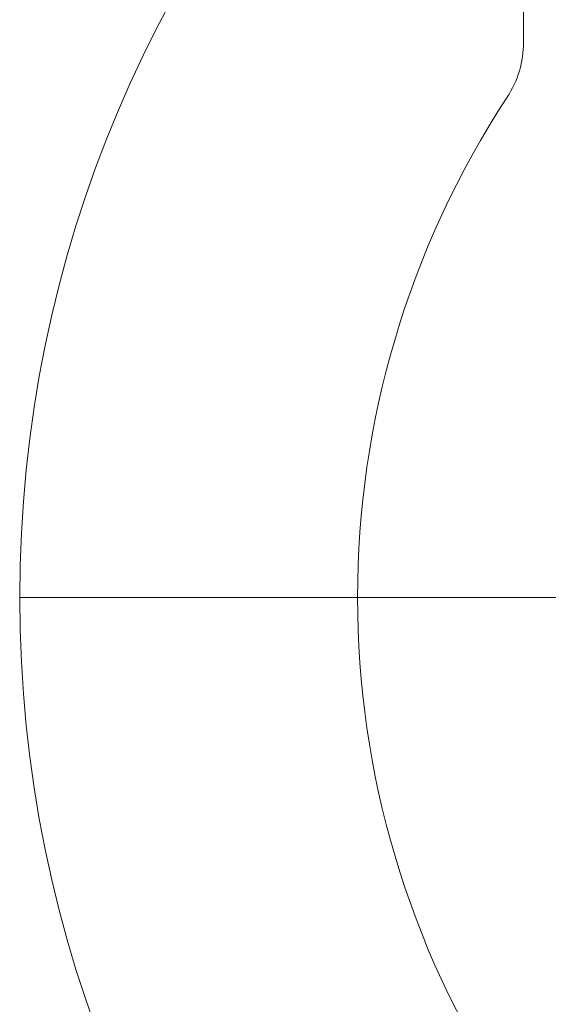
# Model space of a CAD drawing. Header units: centimetres. Extents: x -9388 to 91680, y -1419244 to 50347.
# Tile 172 of 183: x 54495 to 54601, y -682029 to -681832. Entities that reach past the tile are written whole.
import ezdxf

# ---------------------------------------------------------------- set-up
doc = ezdxf.new("R2010")
doc.units = ezdxf.units.CM
doc.layers.add('Q_kd_wpusty', color=7, linetype='Continuous', lineweight=15, true_color=0x009901)

# ---------------------------------------------------------------- blocks, each defined once
blk = doc.blocks.new('A$C674D9795')
at = {"layer": 'Q_kd_wpusty', "linetype": 'Continuous'}
blk.add_line((-14.935, 13.435), (-14.935, 11.103), dxfattribs=at)
blk.add_line((-14.935, 13.435), (-14.935, 11.103), dxfattribs=at)
at = {"layer": 'Q_kd_wpusty', "linetype": 'Continuous', "ltscale": 0.5}
blk.add_line((-0.5, 0), (-25, 0), dxfattribs=at)
blk.add_line((-0.5, 0), (-25, 0), dxfattribs=at)
at = {"layer": 'Q_kd_wpusty', "linetype": 'Continuous'}
blk.add_circle((0, 0), 25, dxfattribs=at)
blk.add_circle((0, 0), 25, dxfattribs=at)
for centre, radius, start, end in [((-16.935, 11.103), 2, 326.7512, 0), ((-16.935, 11.103), 2, 326.7512, 0), ((0, 0), 18.25, 146.7512, 213.2488), ((0, 0), 18.25, 146.7512, 213.2488)]:
    blk.add_arc(centre, radius, start, end, dxfattribs=at)

msp = doc.modelspace()

# ---------------------------------------------------------------- block references
at = {"layer": 'Q_kd_wpusty', "xscale": 10, "yscale": 10, "zscale": 10}
msp.add_blockref('A$C674D9795', (54745.2, -681947.45), dxfattribs=at)

doc.saveas('drawing.dxf')
